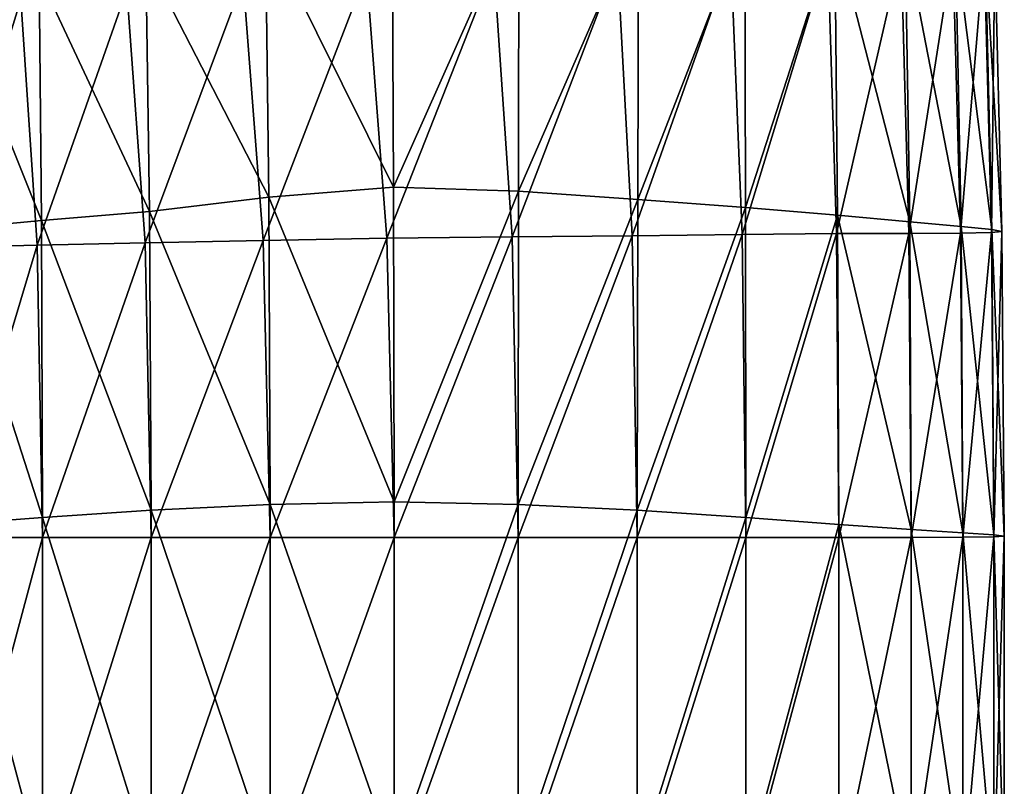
# Model space of a CAD drawing. Extents: x -0.96 to 0.96, y -0.57 to 2.63.
# Tile 139 of 148: x 0.1482 to 0.2449, y 1.795 to 1.8703. Entities that reach past the tile are written whole.
import ezdxf

# ---------------------------------------------------------------- set-up
doc = ezdxf.new("R2010")
doc.units = 0
doc.layers.add('Brakiri_Cruiser_Main_Texture', color=7, linetype='CONTINUOUS')

msp = doc.modelspace()

# ---------------------------------------------------------------- linework, layer by layer
at = {"layer": 'Brakiri_Cruiser_Main_Texture'}
for points in [[(0.14956, 1.905485, 0.05512), (0.144002, 1.872145, 0.048553), (0.137398, 1.868468, 0.090817)], [(0.14956, 1.905485, 0.05512), (0.137398, 1.868468, 0.090817), (0.143046, 1.899443, 0.10083)], [(0.172374, 1.879163, 0.384746), (0.18495, 1.853834, 0.384427), (0.184801, 1.881469, 0.383817)], [(0.18495, 1.853834, 0.384427), (0.197231, 1.881491, 0.385104), (0.184801, 1.881469, 0.383817)], [(0.18495, 1.853834, 0.384427), (0.197198, 1.853427, 0.385495), (0.197231, 1.881491, 0.385104)], [(0.197198, 1.853427, 0.385495), (0.208998, 1.880483, 0.388307), (0.197231, 1.881491, 0.385104)], [(0.197198, 1.853427, 0.385495), (0.208939, 1.85261, 0.388437), (0.208998, 1.880483, 0.388307)], [(0.208939, 1.85261, 0.388437), (0.21944, 1.879702, 0.393125), (0.208998, 1.880483, 0.388307)], [(0.1606, 1.876294, 0.387663), (0.172703, 1.852845, 0.385405), (0.172374, 1.879163, 0.384746)], [(0.172374, 1.879163, 0.384746), (0.172703, 1.852845, 0.385405), (0.18495, 1.853834, 0.384427)], [(0.208939, 1.85261, 0.388437), (0.219508, 1.851838, 0.393125), (0.21944, 1.879702, 0.393125)], [(0.219508, 1.851838, 0.393125), (0.228266, 1.879036, 0.399687), (0.21944, 1.879702, 0.393125)], [(0.219508, 1.851838, 0.393125), (0.228555, 1.851085, 0.399687), (0.228266, 1.879036, 0.399687)], [(0.228266, 1.879036, 0.399687), (0.228555, 1.851085, 0.399687), (0.235632, 1.850431, 0.408125)], [(0.228266, 1.879036, 0.399687), (0.235632, 1.850431, 0.408125), (0.235186, 1.878371, 0.408125)], [(0.235186, 1.878371, 0.408125), (0.235632, 1.850431, 0.408125), (0.240679, 1.849972, 0.417969)], [(0.235186, 1.878371, 0.408125), (0.240679, 1.849972, 0.417969), (0.240137, 1.877805, 0.417969)], [(0.240137, 1.877805, 0.417969), (0.240679, 1.849972, 0.417969), (0.243694, 1.849669, 0.42875)], [(0.240137, 1.877805, 0.417969), (0.243694, 1.849669, 0.42875), (0.243057, 1.877434, 0.42875)], [(0.234805, 1.876926, 0.471875), (0.228428, 1.849288, 0.480313), (0.227576, 1.876809, 0.480313)], [(0.234805, 1.876926, 0.471875), (0.235537, 1.849288, 0.471875), (0.228428, 1.849288, 0.480313)], [(0.239883, 1.876955, 0.462031), (0.235537, 1.849288, 0.471875), (0.234805, 1.876926, 0.471875)], [(0.239883, 1.876955, 0.462031), (0.240615, 1.849308, 0.462031), (0.235537, 1.849288, 0.471875)], [(0.24293, 1.877043, 0.45125), (0.240615, 1.849308, 0.462031), (0.239883, 1.876955, 0.462031)], [(0.24293, 1.877043, 0.45125), (0.243662, 1.849366, 0.45125), (0.240615, 1.849308, 0.462031)], [(0.243977, 1.877199, 0.44), (0.243662, 1.849366, 0.45125), (0.24293, 1.877043, 0.45125)], [(0.243057, 1.877434, 0.42875), (0.243694, 1.849669, 0.42875), (0.244678, 1.849483, 0.44)], [(0.243057, 1.877434, 0.42875), (0.244678, 1.849483, 0.44), (0.243977, 1.877199, 0.44)], [(0.243977, 1.877199, 0.44), (0.244678, 1.849483, 0.44), (0.243662, 1.849366, 0.45125)], [(0.15013, 1.874582, 0.392337), (0.160964, 1.851446, 0.388258), (0.1606, 1.876294, 0.387663)], [(0.1606, 1.876294, 0.387663), (0.160964, 1.851446, 0.388258), (0.172703, 1.852845, 0.385405)], [(0.206934, 1.875995, 0.491562), (0.196584, 1.848939, 0.494375), (0.194775, 1.875529, 0.494375)], [(0.206934, 1.875995, 0.491562), (0.208384, 1.849055, 0.491563), (0.196584, 1.848939, 0.494375)], [(0.218076, 1.87646, 0.486875), (0.208384, 1.849055, 0.491563), (0.206934, 1.875995, 0.491562)], [(0.218076, 1.87646, 0.486875), (0.219167, 1.849172, 0.486875), (0.208384, 1.849055, 0.491563)], [(0.227576, 1.876809, 0.480313), (0.219167, 1.849172, 0.486875), (0.218076, 1.87646, 0.486875)], [(0.227576, 1.876809, 0.480313), (0.228428, 1.849288, 0.480313), (0.219167, 1.849172, 0.486875)], [(0.182292, 1.874947, 0.495313), (0.172153, 1.84859, 0.494375), (0.170176, 1.874133, 0.494375)], [(0.182292, 1.874947, 0.495313), (0.184277, 1.848823, 0.495313), (0.172153, 1.84859, 0.494375)], [(0.194775, 1.875529, 0.494375), (0.184277, 1.848823, 0.495313), (0.182292, 1.874947, 0.495313)], [(0.194775, 1.875529, 0.494375), (0.196584, 1.848939, 0.494375), (0.184277, 1.848823, 0.495313)], [(0.141126, 1.873566, 0.398844), (0.150384, 1.850557, 0.392928), (0.15013, 1.874582, 0.392337)], [(0.15013, 1.874582, 0.392337), (0.150384, 1.850557, 0.392928), (0.160964, 1.851446, 0.388258)], [(0.170176, 1.874133, 0.494375), (0.160537, 1.848357, 0.491563), (0.15875, 1.873202, 0.491562)], [(0.170176, 1.874133, 0.494375), (0.172153, 1.84859, 0.494375), (0.160537, 1.848357, 0.491563)], [(0.141126, 1.873566, 0.398844), (0.141328, 1.849688, 0.399473), (0.150384, 1.850557, 0.392928)], [(0.15875, 1.873202, 0.491562), (0.149937, 1.848124, 0.486875), (0.14834, 1.872271, 0.486875)], [(0.15875, 1.873202, 0.491562), (0.160537, 1.848357, 0.491563), (0.149937, 1.848124, 0.486875)], [(0.14834, 1.872271, 0.486875), (0.140859, 1.847892, 0.480313), (0.13939, 1.871572, 0.480257)], [(0.14834, 1.872271, 0.486875), (0.149937, 1.848124, 0.486875), (0.140859, 1.847892, 0.480313)], [(0.172703, 1.852845, 0.385405), (0.185, 1.822935, 0.384687), (0.18495, 1.853834, 0.384427)], [(0.185, 1.822935, 0.384687), (0.197198, 1.853427, 0.385495), (0.18495, 1.853834, 0.384427)], [(0.160964, 1.851446, 0.388258), (0.172812, 1.822681, 0.385625), (0.172703, 1.852845, 0.385405)], [(0.172703, 1.852845, 0.385405), (0.172812, 1.822681, 0.385625), (0.185, 1.822935, 0.384687)], [(0.185, 1.822935, 0.384687), (0.197187, 1.822681, 0.385625), (0.197198, 1.853427, 0.385495)], [(0.197187, 1.822681, 0.385625), (0.208939, 1.85261, 0.388437), (0.197198, 1.853427, 0.385495)], [(0.197187, 1.822681, 0.385625), (0.208867, 1.822105, 0.388438), (0.208939, 1.85261, 0.388437)], [(0.208867, 1.822105, 0.388438), (0.219508, 1.851838, 0.393125), (0.208939, 1.85261, 0.388437)], [(0.208867, 1.822105, 0.388438), (0.219531, 1.821392, 0.393125), (0.219508, 1.851838, 0.393125)], [(0.219531, 1.821392, 0.393125), (0.228555, 1.851085, 0.399687), (0.219508, 1.851838, 0.393125)], [(0.150384, 1.850557, 0.392928), (0.161133, 1.822105, 0.388438), (0.160964, 1.851446, 0.388258)], [(0.160964, 1.851446, 0.388258), (0.161133, 1.822105, 0.388438), (0.172812, 1.822681, 0.385625)], [(0.219531, 1.821392, 0.393125), (0.228672, 1.820709, 0.399687), (0.228555, 1.851085, 0.399687)], [(0.228555, 1.851085, 0.399687), (0.228672, 1.820709, 0.399687), (0.235781, 1.82022, 0.408125)], [(0.228555, 1.851085, 0.399687), (0.235781, 1.82022, 0.408125), (0.235632, 1.850431, 0.408125)], [(0.141328, 1.849688, 0.399473), (0.150469, 1.821392, 0.393125), (0.150384, 1.850557, 0.392928)], [(0.150384, 1.850557, 0.392928), (0.150469, 1.821392, 0.393125), (0.161133, 1.822105, 0.388438)], [(0.235632, 1.850431, 0.408125), (0.235781, 1.82022, 0.408125), (0.240859, 1.819888, 0.417969)], [(0.235632, 1.850431, 0.408125), (0.240859, 1.819888, 0.417969), (0.240679, 1.849972, 0.417969)], [(0.240679, 1.849972, 0.417969), (0.240859, 1.819888, 0.417969), (0.243906, 1.819673, 0.42875)], [(0.240679, 1.849972, 0.417969), (0.243906, 1.819673, 0.42875), (0.243694, 1.849669, 0.42875)], [(0.141328, 1.849688, 0.399473), (0.141328, 1.820709, 0.399687), (0.150469, 1.821392, 0.393125)], [(0.184277, 1.848823, 0.495313), (0.172812, 1.819439, 0.494375), (0.172153, 1.84859, 0.494375)], [(0.184277, 1.848823, 0.495313), (0.185, 1.819439, 0.495313), (0.172812, 1.819439, 0.494375)], [(0.196584, 1.848939, 0.494375), (0.185, 1.819439, 0.495313), (0.184277, 1.848823, 0.495313)], [(0.196584, 1.848939, 0.494375), (0.197187, 1.819439, 0.494375), (0.185, 1.819439, 0.495313)], [(0.208384, 1.849055, 0.491563), (0.197187, 1.819439, 0.494375), (0.196584, 1.848939, 0.494375)], [(0.208384, 1.849055, 0.491563), (0.208867, 1.819439, 0.491562), (0.197187, 1.819439, 0.494375)], [(0.219167, 1.849172, 0.486875), (0.208867, 1.819439, 0.491562), (0.208384, 1.849055, 0.491563)], [(0.219167, 1.849172, 0.486875), (0.219531, 1.819439, 0.486875), (0.208867, 1.819439, 0.491562)], [(0.228428, 1.849288, 0.480313), (0.219531, 1.819439, 0.486875), (0.219167, 1.849172, 0.486875)], [(0.228428, 1.849288, 0.480313), (0.228672, 1.819439, 0.480313), (0.219531, 1.819439, 0.486875)], [(0.235537, 1.849288, 0.471875), (0.228672, 1.819439, 0.480313), (0.228428, 1.849288, 0.480313)], [(0.235537, 1.849288, 0.471875), (0.235781, 1.819439, 0.471875), (0.228672, 1.819439, 0.480313)], [(0.240615, 1.849308, 0.462031), (0.235781, 1.819439, 0.471875), (0.235537, 1.849288, 0.471875)], [(0.240615, 1.849308, 0.462031), (0.240859, 1.819449, 0.462031), (0.235781, 1.819439, 0.471875)], [(0.243662, 1.849366, 0.45125), (0.240859, 1.819449, 0.462031), (0.240615, 1.849308, 0.462031)], [(0.243662, 1.849366, 0.45125), (0.243906, 1.819478, 0.45125), (0.240859, 1.819449, 0.462031)], [(0.244678, 1.849483, 0.44), (0.243906, 1.819478, 0.45125), (0.243662, 1.849366, 0.45125)], [(0.243694, 1.849669, 0.42875), (0.243906, 1.819673, 0.42875), (0.244922, 1.819546, 0.44)], [(0.243694, 1.849669, 0.42875), (0.244922, 1.819546, 0.44), (0.244678, 1.849483, 0.44)], [(0.244678, 1.849483, 0.44), (0.244922, 1.819546, 0.44), (0.243906, 1.819478, 0.45125)], [(0.149937, 1.848124, 0.486875), (0.141328, 1.819439, 0.480313), (0.140859, 1.847892, 0.480313)], [(0.149937, 1.848124, 0.486875), (0.150469, 1.819439, 0.486875), (0.141328, 1.819439, 0.480313)], [(0.160537, 1.848357, 0.491563), (0.150469, 1.819439, 0.486875), (0.149937, 1.848124, 0.486875)], [(0.160537, 1.848357, 0.491563), (0.161133, 1.819439, 0.491562), (0.150469, 1.819439, 0.486875)], [(0.172153, 1.84859, 0.494375), (0.161133, 1.819439, 0.491562), (0.160537, 1.848357, 0.491563)], [(0.172153, 1.84859, 0.494375), (0.172812, 1.819439, 0.494375), (0.161133, 1.819439, 0.491562)], [(0.161133, 1.822105, 0.388438), (0.172812, 1.787635, 0.385625), (0.172812, 1.822681, 0.385625)], [(0.172812, 1.822681, 0.385625), (0.185, 1.78783, 0.384687), (0.185, 1.822935, 0.384687)], [(0.172812, 1.822681, 0.385625), (0.172812, 1.787635, 0.385625), (0.185, 1.78783, 0.384687)], [(0.185, 1.78783, 0.384687), (0.197187, 1.822681, 0.385625), (0.185, 1.822935, 0.384687)], [(0.185, 1.78783, 0.384687), (0.197187, 1.787635, 0.385625), (0.197187, 1.822681, 0.385625)], [(0.197187, 1.787635, 0.385625), (0.208867, 1.822105, 0.388438), (0.197187, 1.822681, 0.385625)], [(0.150469, 1.821392, 0.393125), (0.161133, 1.787205, 0.388437), (0.161133, 1.822105, 0.388438)], [(0.161133, 1.822105, 0.388438), (0.161133, 1.787205, 0.388437), (0.172812, 1.787635, 0.385625)], [(0.197187, 1.787635, 0.385625), (0.208867, 1.787205, 0.388437), (0.208867, 1.822105, 0.388438)], [(0.208867, 1.787205, 0.388437), (0.219531, 1.821392, 0.393125), (0.208867, 1.822105, 0.388438)], [(0.141328, 1.820709, 0.399687), (0.150469, 1.786678, 0.393125), (0.150469, 1.821392, 0.393125)], [(0.150469, 1.821392, 0.393125), (0.150469, 1.786678, 0.393125), (0.161133, 1.787205, 0.388437)], [(0.208867, 1.787205, 0.388437), (0.219531, 1.786678, 0.393125), (0.219531, 1.821392, 0.393125)], [(0.219531, 1.786678, 0.393125), (0.228672, 1.820709, 0.399687), (0.219531, 1.821392, 0.393125)], [(0.141328, 1.820709, 0.399687), (0.141328, 1.78619, 0.399687), (0.150469, 1.786678, 0.393125)], [(0.219531, 1.786678, 0.393125), (0.228672, 1.78619, 0.399687), (0.228672, 1.820709, 0.399687)], [(0.228672, 1.820709, 0.399687), (0.228672, 1.78619, 0.399687), (0.235781, 1.785858, 0.408125)], [(0.228672, 1.820709, 0.399687), (0.235781, 1.785858, 0.408125), (0.235781, 1.82022, 0.408125)], [(0.235781, 1.82022, 0.408125), (0.235781, 1.785858, 0.408125), (0.240859, 1.785643, 0.417969)], [(0.235781, 1.82022, 0.408125), (0.240859, 1.785643, 0.417969), (0.240859, 1.819888, 0.417969)], [(0.240859, 1.819888, 0.417969), (0.240859, 1.785643, 0.417969), (0.243906, 1.785516, 0.42875)], [(0.240859, 1.819888, 0.417969), (0.243906, 1.785516, 0.42875), (0.243906, 1.819673, 0.42875)], [(0.150469, 1.819439, 0.486875), (0.150469, 1.785408, 0.486875), (0.141328, 1.785408, 0.480313)], [(0.150469, 1.819439, 0.486875), (0.141328, 1.785408, 0.480313), (0.141328, 1.819439, 0.480313)], [(0.161133, 1.819439, 0.491562), (0.161133, 1.785408, 0.491563), (0.150469, 1.785408, 0.486875)], [(0.161133, 1.819439, 0.491562), (0.150469, 1.785408, 0.486875), (0.150469, 1.819439, 0.486875)], [(0.172812, 1.819439, 0.494375), (0.172812, 1.785408, 0.494375), (0.161133, 1.785408, 0.491563)], [(0.172812, 1.819439, 0.494375), (0.161133, 1.785408, 0.491563), (0.161133, 1.819439, 0.491562)], [(0.185, 1.819439, 0.495313), (0.185, 1.785408, 0.495313), (0.172812, 1.785408, 0.494375)], [(0.185, 1.819439, 0.495313), (0.172812, 1.785408, 0.494375), (0.172812, 1.819439, 0.494375)], [(0.197187, 1.819439, 0.494375), (0.197187, 1.785408, 0.494375), (0.185, 1.785408, 0.495313)], [(0.197187, 1.819439, 0.494375), (0.185, 1.785408, 0.495313), (0.185, 1.819439, 0.495313)], [(0.208867, 1.819439, 0.491562), (0.208867, 1.785408, 0.491563), (0.197187, 1.785408, 0.494375)], [(0.208867, 1.819439, 0.491562), (0.197187, 1.785408, 0.494375), (0.197187, 1.819439, 0.494375)], [(0.219531, 1.819439, 0.486875), (0.219531, 1.785408, 0.486875), (0.208867, 1.785408, 0.491563)], [(0.219531, 1.819439, 0.486875), (0.208867, 1.785408, 0.491563), (0.208867, 1.819439, 0.491562)], [(0.228672, 1.819439, 0.480313), (0.228672, 1.785408, 0.480313), (0.219531, 1.785408, 0.486875)], [(0.228672, 1.819439, 0.480313), (0.219531, 1.785408, 0.486875), (0.219531, 1.819439, 0.486875)], [(0.235781, 1.819439, 0.471875), (0.235781, 1.785408, 0.471875), (0.228672, 1.785408, 0.480313)], [(0.235781, 1.819439, 0.471875), (0.228672, 1.785408, 0.480313), (0.228672, 1.819439, 0.480313)], [(0.240859, 1.819449, 0.462031), (0.240859, 1.785408, 0.462031), (0.235781, 1.785408, 0.471875)], [(0.240859, 1.819449, 0.462031), (0.235781, 1.785408, 0.471875), (0.235781, 1.819439, 0.471875)], [(0.243906, 1.819478, 0.45125), (0.243906, 1.785418, 0.45125), (0.240859, 1.785408, 0.462031)], [(0.243906, 1.819478, 0.45125), (0.240859, 1.785408, 0.462031), (0.240859, 1.819449, 0.462031)], [(0.243906, 1.819673, 0.42875), (0.243906, 1.785516, 0.42875), (0.244922, 1.785448, 0.44)], [(0.243906, 1.819673, 0.42875), (0.244922, 1.785448, 0.44), (0.244922, 1.819546, 0.44)], [(0.244922, 1.819546, 0.44), (0.244922, 1.785448, 0.44), (0.243906, 1.785418, 0.45125)], [(0.244922, 1.819546, 0.44), (0.243906, 1.785418, 0.45125), (0.243906, 1.819478, 0.45125)]]:
    msp.add_3dface(points, dxfattribs=at)

doc.saveas('drawing.dxf')
